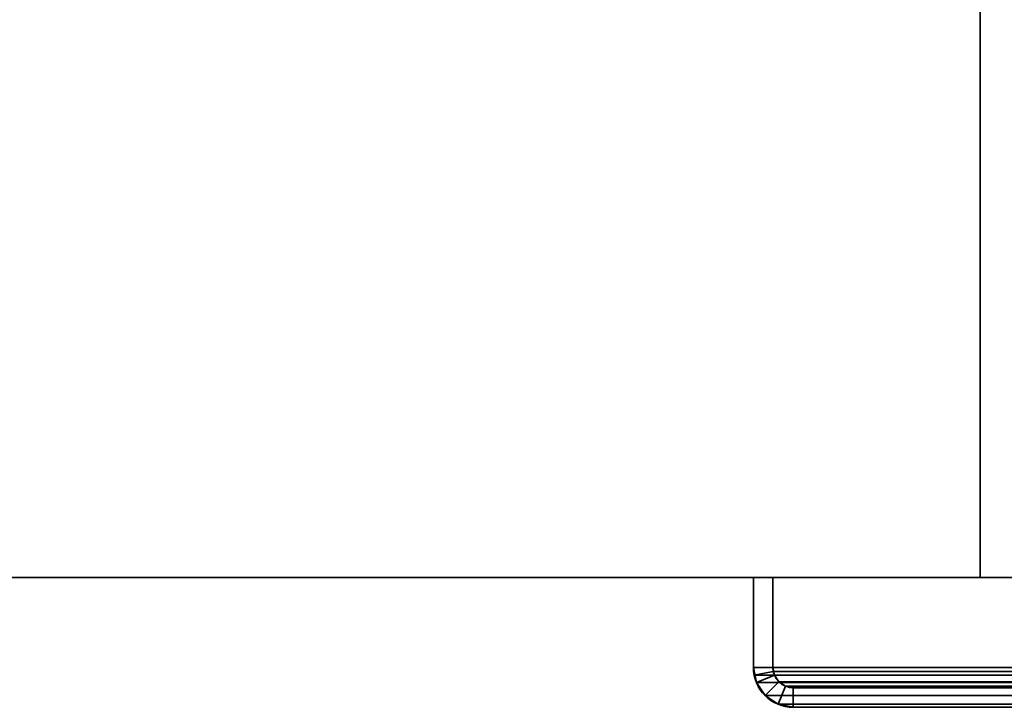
# Model space of a CAD drawing. Header units: millimetres. Extents: x -523 to 5323, y -130 to 66.
# Tile 2 of 153: x -447 to -371, y -56 to -3. Entities that reach past the tile are written whole.
import ezdxf

# ---------------------------------------------------------------- set-up
doc = ezdxf.new("R2010")
doc.units = ezdxf.units.MM
doc.layers.add('151', color=7, linetype='Continuous', true_color=0xffffff)

# ---------------------------------------------------------------- blocks, each defined once
blk = doc.blocks.new('UG_SURFACE_001')
at = {"layer": '151', "color": 252, "linetype": 'Continuous', "lineweight": 35}
for points in [[(-522.5, -46, -8), (-522.5, 40, -8), (-372.5, 40, -8), (-372.5, -46, -8)], [(522.5, -46, 2207), (522.5, 40, 2207), (-522.5, 40, 2207), (-522.5, -46, 2207)], [(-372.5, -46, -8), (-372.5, 40, -8), (-372.5, 40, 2057), (-372.5, -46, 2057)], [(-372.5, -46, 2057), (-372.5, 40, 2057), (372.5, 40, 2057), (372.5, -46, 2057)], [(522.5, -46, 2207), (-522.5, -46, 2207), (-372.5, -46, 2057), (372.5, -46, 2057)], [(-522.5, -46, 2207), (-522.5, -46, -8), (-372.5, -46, -8), (-372.5, -46, 2057)]]:
    blk.add_3dface(points, dxfattribs=at)
blk = doc.blocks.new('UG_SURFACE_047')
at = {"layer": '151', "color": 252, "linetype": 'Continuous', "lineweight": 35}
for points in [[(-390, -46, 2075), (-390, -46, -8), (-390, -52.92, -8), (-390, -52.92, 2075)], [(-390, -46, 2075), (-388.5, -46, 2073.5), (-388.5, -46, -8), (-390, -46, -8)], [(-390, -52.92, -8), (-390, -46, -8), (-388.5, -46, -8), (-388.5, -52.92, -8)], [(-388.5, -52.92, 2073.5), (-388.5, -46, 2073.5), (-390, -46, 2075), (-390, -52.92, 2075)], [(-388.5, -46, 2073.5), (-388.5, -52.92, 2073.5), (-388.5, -52.92, -8), (-388.5, -46, -8)], [(-390, -52.92, -8), (-389.766, -54.099, -8), (-389.766, -54.099, 2074.765)], [(-389.766, -54.099, 2074.765), (-389.941, -53.521, 2074.941), (-390, -52.92, -8)], [(-389.941, -53.521, 2074.941), (-390, -52.92, 2075), (-390, -52.92, -8)], [(-388.5, -52.92, -8), (-388.38, -53.525, -8), (-389.766, -54.099, -8), (-390, -52.92, -8)], [(-390, -52.92, 2075), (-389.941, -53.521, 2074.941), (-388.47, -53.228, 2073.47), (-388.5, -52.92, 2073.5)], [(-388.5, -52.92, -8), (-388.47, -53.228, 2073.47), (-388.38, -53.525, 2073.38)], [(-388.5, -52.92, -8), (-388.5, -52.92, 2073.5), (-388.47, -53.228, 2073.47)], [(-388.38, -53.525, 2073.38), (-388.38, -53.525, -8), (-388.5, -52.92, -8)], [(-389.941, -53.521, 2074.941), (-389.766, -54.099, 2074.765), (-388.38, -53.525, 2073.38), (-388.47, -53.228, 2073.47)], [(-388.38, -53.525, -8), (-388.037, -54.037, -8), (-389.098, -55.098, -8), (-389.766, -54.099, -8)], [(-389.766, -54.099, 2074.765), (-389.098, -55.098, 2074.098), (-388.037, -54.037, 2073.037), (-388.38, -53.525, 2073.38)], [(-388.037, -54.037, 2073.037), (-388.037, -54.037, -8), (-388.38, -53.525, -8), (-388.38, -53.525, 2073.38)], [(-389.766, -54.099, 2074.765), (-389.766, -54.099, -8), (-389.098, -55.098, -8), (-389.098, -55.098, 2074.098)], [(-388.037, -54.037, -8), (-387.525, -54.38, -8), (-388.099, -55.766, -8), (-389.098, -55.098, -8)], [(-387.525, -54.38, 2072.525), (-388.037, -54.037, 2073.037), (-389.098, -55.098, 2074.098), (-388.099, -55.766, 2073.099)], [(-386.92, -56, -8), (-388.099, -55.766, -8), (-387.525, -54.38, -8), (-386.92, -54.5, -8)], [(-386.92, -54.5, 2071.92), (-387.525, -54.38, 2072.525), (-388.099, -55.766, 2073.099), (-386.92, -56, 2071.92)], [(-387.525, -54.38, 2072.525), (-387.525, -54.38, -8), (-388.037, -54.037, -8), (-388.037, -54.037, 2073.037)], [(-386.92, -54.5, 2071.92), (-386.92, -54.5, -8), (-387.525, -54.38, -8), (-387.525, -54.38, 2072.525)], [(-386.92, -54.5, 2071.92), (-348.08, -54.5, 2033.08), (-348.08, -54.5, -8), (-386.92, -54.5, -8)], [(-348.08, -56, -8), (-386.92, -56, -8), (-386.92, -54.5, -8), (-348.08, -54.5, -8)], [(-348.08, -54.5, 2033.08), (-386.92, -54.5, 2071.92), (-386.92, -56, 2071.92), (-348.08, -56, 2033.08)], [(-389.098, -55.098, 2074.098), (-389.098, -55.098, -8), (-388.099, -55.766, -8), (-388.099, -55.766, 2073.099)], [(-388.099, -55.766, 2073.099), (-388.099, -55.766, -8), (-386.92, -56, -8), (-386.92, -56, 2071.92)], [(-386.92, -56, 2071.92), (-386.92, -56, -8), (-348.08, -56, -8), (-348.08, -56, 2033.08)]]:
    blk.add_3dface(points, dxfattribs=at)
blk = doc.blocks.new('UG_SURFACE_048')
at = {"layer": '151', "color": 252, "linetype": 'Continuous', "lineweight": 35}
for points in [[(-390, -46, 2075), (-390, -46, -8), (-390, -52.92, -8), (-390, -52.92, 2075)], [(-390, -46, 2075), (-388.5, -46, 2073.5), (-388.5, -46, -8), (-390, -46, -8)], [(-390, -52.92, -8), (-390, -46, -8), (-388.5, -46, -8), (-388.5, -52.92, -8)], [(-388.5, -52.92, 2073.5), (-388.5, -46, 2073.5), (-390, -46, 2075), (-390, -52.92, 2075)], [(-388.5, -46, 2073.5), (-388.5, -52.92, 2073.5), (-388.5, -52.92, -8), (-388.5, -46, -8)], [(-390, -52.92, -8), (-389.766, -54.099, -8), (-389.766, -54.099, 2074.765)], [(-389.766, -54.099, 2074.765), (-389.941, -53.521, 2074.941), (-390, -52.92, -8)], [(-389.941, -53.521, 2074.941), (-390, -52.92, 2075), (-390, -52.92, -8)], [(-388.5, -52.92, -8), (-388.38, -53.525, -8), (-389.766, -54.099, -8), (-390, -52.92, -8)], [(-390, -52.92, 2075), (-389.941, -53.521, 2074.941), (-388.47, -53.228, 2073.47), (-388.5, -52.92, 2073.5)], [(-388.5, -52.92, -8), (-388.47, -53.228, 2073.47), (-388.38, -53.525, 2073.38)], [(-388.5, -52.92, -8), (-388.5, -52.92, 2073.5), (-388.47, -53.228, 2073.47)], [(-388.38, -53.525, 2073.38), (-388.38, -53.525, -8), (-388.5, -52.92, -8)], [(-389.941, -53.521, 2074.941), (-389.766, -54.099, 2074.765), (-388.38, -53.525, 2073.38), (-388.47, -53.228, 2073.47)], [(-388.38, -53.525, -8), (-388.037, -54.037, -8), (-389.098, -55.098, -8), (-389.766, -54.099, -8)], [(-389.766, -54.099, 2074.765), (-389.098, -55.098, 2074.098), (-388.037, -54.037, 2073.037), (-388.38, -53.525, 2073.38)], [(-388.037, -54.037, 2073.037), (-388.037, -54.037, -8), (-388.38, -53.525, -8), (-388.38, -53.525, 2073.38)], [(-389.766, -54.099, 2074.765), (-389.766, -54.099, -8), (-389.098, -55.098, -8), (-389.098, -55.098, 2074.098)], [(-388.037, -54.037, -8), (-387.525, -54.38, -8), (-388.099, -55.766, -8), (-389.098, -55.098, -8)], [(-387.525, -54.38, 2072.525), (-388.037, -54.037, 2073.037), (-389.098, -55.098, 2074.098), (-388.099, -55.766, 2073.099)], [(-386.92, -56, -8), (-388.099, -55.766, -8), (-387.525, -54.38, -8), (-386.92, -54.5, -8)], [(-386.92, -54.5, 2071.92), (-387.525, -54.38, 2072.525), (-388.099, -55.766, 2073.099), (-386.92, -56, 2071.92)], [(-387.525, -54.38, 2072.525), (-387.525, -54.38, -8), (-388.037, -54.037, -8), (-388.037, -54.037, 2073.037)], [(-386.92, -54.5, 2071.92), (-386.92, -54.5, -8), (-387.525, -54.38, -8), (-387.525, -54.38, 2072.525)], [(-386.92, -54.5, 2071.92), (-348.08, -54.5, 2033.08), (-348.08, -54.5, -8), (-386.92, -54.5, -8)], [(-348.08, -56, -8), (-386.92, -56, -8), (-386.92, -54.5, -8), (-348.08, -54.5, -8)], [(-348.08, -54.5, 2033.08), (-386.92, -54.5, 2071.92), (-386.92, -56, 2071.92), (-348.08, -56, 2033.08)], [(-389.098, -55.098, 2074.098), (-389.098, -55.098, -8), (-388.099, -55.766, -8), (-388.099, -55.766, 2073.099)], [(-388.099, -55.766, 2073.099), (-388.099, -55.766, -8), (-386.92, -56, -8), (-386.92, -56, 2071.92)], [(-386.92, -56, 2071.92), (-386.92, -56, -8), (-348.08, -56, -8), (-348.08, -56, 2033.08)]]:
    blk.add_3dface(points, dxfattribs=at)
blk = doc.blocks.new('UG_SURFACE_049')
at = {"layer": '151', "color": 252, "linetype": 'Continuous', "lineweight": 35}
for points in [[(-390, -46, 2075), (390, -46, 2075), (388.5, -46, 2073.5), (-388.5, -46, 2073.5)], [(-390, -46, 2075), (-390, -52.92, 2075), (390, -52.92, 2075), (390, -46, 2075)], [(-390, -52.92, 2075), (-390, -46, 2075), (-388.5, -46, 2073.5), (-388.5, -52.92, 2073.5)], [(-388.5, -46, 2073.5), (388.5, -46, 2073.5), (388.5, -52.92, 2073.5), (-388.5, -52.92, 2073.5)], [(389.941, -53.521, 2074.941), (-390, -52.92, 2075), (-389.941, -53.521, 2074.941)], [(389.941, -53.521, 2074.941), (390, -52.92, 2075), (-390, -52.92, 2075)], [(-388.5, -52.92, 2073.5), (-388.47, -53.228, 2073.47), (-389.941, -53.521, 2074.941), (-390, -52.92, 2075)], [(-388.47, -53.228, 2073.47), (-388.5, -52.92, 2073.5), (388.5, -52.92, 2073.5)], [(-388.47, -53.228, 2073.47), (388.5, -52.92, 2073.5), (388.47, -53.228, 2073.47)], [(-388.47, -53.228, 2073.47), (-388.38, -53.525, 2073.38), (-389.766, -54.099, 2074.765), (-389.941, -53.521, 2074.941)], [(-389.941, -53.521, 2074.941), (-389.766, -54.099, 2074.765), (389.766, -54.099, 2074.765), (389.941, -53.521, 2074.941)], [(-388.38, -53.525, 2073.38), (-388.037, -54.037, 2073.037), (-389.098, -55.098, 2074.098), (-389.766, -54.099, 2074.765)], [(388.47, -53.228, 2073.47), (388.38, -53.525, 2073.38), (-388.38, -53.525, 2073.38), (-388.47, -53.228, 2073.47)], [(388.037, -54.037, 2073.037), (-388.037, -54.037, 2073.037), (-388.38, -53.525, 2073.38), (388.38, -53.525, 2073.38)], [(389.766, -54.099, 2074.765), (-389.766, -54.099, 2074.765), (-389.098, -55.098, 2074.098), (389.098, -55.098, 2074.098)], [(-388.099, -55.766, 2073.099), (-389.098, -55.098, 2074.098), (-388.037, -54.037, 2073.037), (-387.525, -54.38, 2072.525)], [(-386.92, -56, 2071.92), (-388.099, -55.766, 2073.099), (-387.525, -54.38, 2072.525), (-386.92, -54.5, 2071.92)], [(387.525, -54.38, 2072.525), (-387.525, -54.38, 2072.525), (-388.037, -54.037, 2073.037), (388.037, -54.037, 2073.037)], [(386.92, -54.5, 2071.92), (-386.92, -54.5, 2071.92), (-387.525, -54.38, 2072.525), (387.525, -54.38, 2072.525)], [(-386.92, -54.5, 2071.92), (386.92, -54.5, 2071.92), (348.08, -54.5, 2033.08), (-348.08, -54.5, 2033.08)], [(-386.92, -54.5, 2071.92), (-348.08, -54.5, 2033.08), (-348.08, -56, 2033.08), (-386.92, -56, 2071.92)], [(389.098, -55.098, 2074.098), (-389.098, -55.098, 2074.098), (-388.099, -55.766, 2073.099), (388.099, -55.766, 2073.099)], [(388.099, -55.766, 2073.099), (-388.099, -55.766, 2073.099), (-386.92, -56, 2071.92), (386.92, -56, 2071.92)], [(-386.92, -56, 2071.92), (-348.08, -56, 2033.08), (348.08, -56, 2033.08), (386.92, -56, 2071.92)]]:
    blk.add_3dface(points, dxfattribs=at)
blk = doc.blocks.new('UG_SURFACE_056')
at = {"layer": '151', "color": 252, "linetype": 'Continuous', "lineweight": 35}
for points in [[(-390, -46, 2075), (-388.5, -46, 2073.5), (-388.5, -46, -8), (-390, -46, -8)], [(-390, -46, 2075), (-390, -46, -8), (-390, -52.92, -8), (-390, -52.92, 2075)], [(-388.5, -52.92, 2073.5), (-388.5, -46, 2073.5), (-390, -46, 2075), (-390, -52.92, 2075)], [(-390, -52.92, -8), (-390, -46, -8), (-388.5, -46, -8), (-388.5, -52.92, -8)], [(-388.5, -46, 2073.5), (-388.5, -52.92, 2073.5), (-388.5, -52.92, -8), (-388.5, -46, -8)], [(-390, -52.92, -8), (-389.766, -54.099, -8), (-389.766, -54.099, 2074.765)], [(-389.766, -54.099, 2074.765), (-389.941, -53.521, 2074.941), (-390, -52.92, -8)], [(-389.941, -53.521, 2074.941), (-390, -52.92, 2075), (-390, -52.92, -8)], [(-390, -52.92, 2075), (-389.941, -53.521, 2074.941), (-388.47, -53.228, 2073.47), (-388.5, -52.92, 2073.5)], [(-388.5, -52.92, -8), (-388.38, -53.525, -8), (-389.766, -54.099, -8), (-390, -52.92, -8)], [(-388.5, -52.92, -8), (-388.47, -53.228, 2073.47), (-388.38, -53.525, 2073.38)], [(-388.5, -52.92, -8), (-388.5, -52.92, 2073.5), (-388.47, -53.228, 2073.47)], [(-388.38, -53.525, 2073.38), (-388.38, -53.525, -8), (-388.5, -52.92, -8)], [(-389.941, -53.521, 2074.941), (-389.766, -54.099, 2074.765), (-388.38, -53.525, 2073.38), (-388.47, -53.228, 2073.47)], [(-389.766, -54.099, 2074.765), (-389.098, -55.098, 2074.098), (-388.037, -54.037, 2073.037), (-388.38, -53.525, 2073.38)], [(-388.38, -53.525, -8), (-388.037, -54.037, -8), (-389.098, -55.098, -8), (-389.766, -54.099, -8)], [(-388.037, -54.037, 2073.037), (-388.037, -54.037, -8), (-388.38, -53.525, -8), (-388.38, -53.525, 2073.38)], [(-389.766, -54.099, 2074.765), (-389.766, -54.099, -8), (-389.098, -55.098, -8), (-389.098, -55.098, 2074.098)], [(-387.525, -54.38, 2072.525), (-388.037, -54.037, 2073.037), (-389.098, -55.098, 2074.098), (-388.099, -55.766, 2073.099)], [(-388.037, -54.037, -8), (-387.525, -54.38, -8), (-388.099, -55.766, -8), (-389.098, -55.098, -8)], [(-386.92, -54.5, 2071.92), (-387.525, -54.38, 2072.525), (-388.099, -55.766, 2073.099), (-386.92, -56, 2071.92)], [(-386.92, -56, -8), (-388.099, -55.766, -8), (-387.525, -54.38, -8), (-386.92, -54.5, -8)], [(-387.525, -54.38, 2072.525), (-387.525, -54.38, -8), (-388.037, -54.037, -8), (-388.037, -54.037, 2073.037)], [(-386.92, -54.5, 2071.92), (-386.92, -54.5, -8), (-387.525, -54.38, -8), (-387.525, -54.38, 2072.525)], [(-386.92, -54.5, 2071.92), (-348.08, -54.5, 2033.08), (-348.08, -54.5, -8), (-386.92, -54.5, -8)], [(-348.08, -54.5, 2033.08), (-386.92, -54.5, 2071.92), (-386.92, -56, 2071.92), (-348.08, -56, 2033.08)], [(-348.08, -56, -8), (-386.92, -56, -8), (-386.92, -54.5, -8), (-348.08, -54.5, -8)], [(-389.098, -55.098, 2074.098), (-389.098, -55.098, -8), (-388.099, -55.766, -8), (-388.099, -55.766, 2073.099)], [(-388.099, -55.766, 2073.099), (-388.099, -55.766, -8), (-386.92, -56, -8), (-386.92, -56, 2071.92)], [(-386.92, -56, 2071.92), (-386.92, -56, -8), (-348.08, -56, -8), (-348.08, -56, 2033.08)]]:
    blk.add_3dface(points, dxfattribs=at)
blk = doc.blocks.new('UG_SURFACE_057')
at = {"layer": '151', "color": 252, "linetype": 'Continuous', "lineweight": 35}
for points in [[(-390, -46, 2075), (-390, -46, -8), (-390, -52.92, -8), (-390, -52.92, 2075)], [(-390, -46, 2075), (-388.5, -46, 2073.5), (-388.5, -46, -8), (-390, -46, -8)], [(-390, -52.92, -8), (-390, -46, -8), (-388.5, -46, -8), (-388.5, -52.92, -8)], [(-388.5, -52.92, 2073.5), (-388.5, -46, 2073.5), (-390, -46, 2075), (-390, -52.92, 2075)], [(-388.5, -46, 2073.5), (-388.5, -52.92, 2073.5), (-388.5, -52.92, -8), (-388.5, -46, -8)], [(-390, -52.92, -8), (-389.766, -54.099, -8), (-389.766, -54.099, 2074.765)], [(-389.766, -54.099, 2074.765), (-389.941, -53.521, 2074.941), (-390, -52.92, -8)], [(-389.941, -53.521, 2074.941), (-390, -52.92, 2075), (-390, -52.92, -8)], [(-388.5, -52.92, -8), (-388.38, -53.525, -8), (-389.766, -54.099, -8), (-390, -52.92, -8)], [(-390, -52.92, 2075), (-389.941, -53.521, 2074.941), (-388.47, -53.228, 2073.47), (-388.5, -52.92, 2073.5)], [(-388.5, -52.92, -8), (-388.47, -53.228, 2073.47), (-388.38, -53.525, 2073.38)], [(-388.5, -52.92, -8), (-388.5, -52.92, 2073.5), (-388.47, -53.228, 2073.47)], [(-388.38, -53.525, 2073.38), (-388.38, -53.525, -8), (-388.5, -52.92, -8)], [(-389.941, -53.521, 2074.941), (-389.766, -54.099, 2074.765), (-388.38, -53.525, 2073.38), (-388.47, -53.228, 2073.47)], [(-388.38, -53.525, -8), (-388.037, -54.037, -8), (-389.098, -55.098, -8), (-389.766, -54.099, -8)], [(-389.766, -54.099, 2074.765), (-389.098, -55.098, 2074.098), (-388.037, -54.037, 2073.037), (-388.38, -53.525, 2073.38)], [(-388.037, -54.037, 2073.037), (-388.037, -54.037, -8), (-388.38, -53.525, -8), (-388.38, -53.525, 2073.38)], [(-389.766, -54.099, 2074.765), (-389.766, -54.099, -8), (-389.098, -55.098, -8), (-389.098, -55.098, 2074.098)], [(-388.037, -54.037, -8), (-387.525, -54.38, -8), (-388.099, -55.766, -8), (-389.098, -55.098, -8)], [(-387.525, -54.38, 2072.525), (-388.037, -54.037, 2073.037), (-389.098, -55.098, 2074.098), (-388.099, -55.766, 2073.099)], [(-386.92, -56, -8), (-388.099, -55.766, -8), (-387.525, -54.38, -8), (-386.92, -54.5, -8)], [(-386.92, -54.5, 2071.92), (-387.525, -54.38, 2072.525), (-388.099, -55.766, 2073.099), (-386.92, -56, 2071.92)], [(-387.525, -54.38, 2072.525), (-387.525, -54.38, -8), (-388.037, -54.037, -8), (-388.037, -54.037, 2073.037)], [(-386.92, -54.5, 2071.92), (-386.92, -54.5, -8), (-387.525, -54.38, -8), (-387.525, -54.38, 2072.525)], [(-386.92, -54.5, 2071.92), (-348.08, -54.5, 2033.08), (-348.08, -54.5, -8), (-386.92, -54.5, -8)], [(-348.08, -56, -8), (-386.92, -56, -8), (-386.92, -54.5, -8), (-348.08, -54.5, -8)], [(-348.08, -54.5, 2033.08), (-386.92, -54.5, 2071.92), (-386.92, -56, 2071.92), (-348.08, -56, 2033.08)], [(-389.098, -55.098, 2074.098), (-389.098, -55.098, -8), (-388.099, -55.766, -8), (-388.099, -55.766, 2073.099)], [(-388.099, -55.766, 2073.099), (-388.099, -55.766, -8), (-386.92, -56, -8), (-386.92, -56, 2071.92)], [(-386.92, -56, 2071.92), (-386.92, -56, -8), (-348.08, -56, -8), (-348.08, -56, 2033.08)]]:
    blk.add_3dface(points, dxfattribs=at)
blk = doc.blocks.new('UG_SURFACE_060')
at = {"layer": '151', "color": 252, "linetype": 'Continuous', "lineweight": 35}
for points in [[(-390, -46, 2075), (390, -46, 2075), (388.5, -46, 2073.5), (-388.5, -46, 2073.5)], [(-390, -46, 2075), (-390, -52.92, 2075), (390, -52.92, 2075), (390, -46, 2075)], [(-390, -52.92, 2075), (-390, -46, 2075), (-388.5, -46, 2073.5), (-388.5, -52.92, 2073.5)], [(-388.5, -46, 2073.5), (388.5, -46, 2073.5), (388.5, -52.92, 2073.5), (-388.5, -52.92, 2073.5)], [(389.941, -53.521, 2074.941), (-390, -52.92, 2075), (-389.941, -53.521, 2074.941)], [(389.941, -53.521, 2074.941), (390, -52.92, 2075), (-390, -52.92, 2075)], [(-388.5, -52.92, 2073.5), (-388.47, -53.228, 2073.47), (-389.941, -53.521, 2074.941), (-390, -52.92, 2075)], [(-388.47, -53.228, 2073.47), (-388.5, -52.92, 2073.5), (388.5, -52.92, 2073.5)], [(-388.47, -53.228, 2073.47), (388.5, -52.92, 2073.5), (388.47, -53.228, 2073.47)], [(-388.47, -53.228, 2073.47), (-388.38, -53.525, 2073.38), (-389.766, -54.099, 2074.765), (-389.941, -53.521, 2074.941)], [(-389.941, -53.521, 2074.941), (-389.766, -54.099, 2074.765), (389.766, -54.099, 2074.765), (389.941, -53.521, 2074.941)], [(-388.38, -53.525, 2073.38), (-388.037, -54.037, 2073.037), (-389.098, -55.098, 2074.098), (-389.766, -54.099, 2074.765)], [(388.47, -53.228, 2073.47), (388.38, -53.525, 2073.38), (-388.38, -53.525, 2073.38), (-388.47, -53.228, 2073.47)], [(388.037, -54.037, 2073.037), (-388.037, -54.037, 2073.037), (-388.38, -53.525, 2073.38), (388.38, -53.525, 2073.38)], [(389.766, -54.099, 2074.765), (-389.766, -54.099, 2074.765), (-389.098, -55.098, 2074.098), (389.098, -55.098, 2074.098)], [(-388.099, -55.766, 2073.099), (-389.098, -55.098, 2074.098), (-388.037, -54.037, 2073.037), (-387.525, -54.38, 2072.525)], [(-386.92, -56, 2071.92), (-388.099, -55.766, 2073.099), (-387.525, -54.38, 2072.525), (-386.92, -54.5, 2071.92)], [(387.525, -54.38, 2072.525), (-387.525, -54.38, 2072.525), (-388.037, -54.037, 2073.037), (388.037, -54.037, 2073.037)], [(386.92, -54.5, 2071.92), (-386.92, -54.5, 2071.92), (-387.525, -54.38, 2072.525), (387.525, -54.38, 2072.525)], [(-386.92, -54.5, 2071.92), (386.92, -54.5, 2071.92), (348.08, -54.5, 2033.08), (-348.08, -54.5, 2033.08)], [(-386.92, -54.5, 2071.92), (-348.08, -54.5, 2033.08), (-348.08, -56, 2033.08), (-386.92, -56, 2071.92)], [(389.098, -55.098, 2074.098), (-389.098, -55.098, 2074.098), (-388.099, -55.766, 2073.099), (388.099, -55.766, 2073.099)], [(388.099, -55.766, 2073.099), (-388.099, -55.766, 2073.099), (-386.92, -56, 2071.92), (386.92, -56, 2071.92)], [(-386.92, -56, 2071.92), (-348.08, -56, 2033.08), (348.08, -56, 2033.08), (386.92, -56, 2071.92)]]:
    blk.add_3dface(points, dxfattribs=at)

msp = doc.modelspace()

# ---------------------------------------------------------------- linework, layer by layer
at = {"layer": '151', "color": 253, "linetype": 'Continuous', "lineweight": -3}
for p, q in [((-372.5, -46, 2057), (-372.5, 40, 2057)), ((-372.5, 40, -8), (-372.5, -46, -8)), ((-522.5, -46, 2207), (522.5, -46, 2207)), ((-522.5, -46, -8), (-372.5, -46, -8)), ((-390, -52.92, -8), (-390, -46, -8)), ((-390, -46, 2075), (-388.5, -46, 2073.5)), ((-390, -46, 2075), (-388.5, -46, 2073.5)), ((-390, -46, 2075), (-390, -46, -8)), ((390, -46, 2075), (-390, -46, 2075)), ((-390, -46, 2075), (-390, -52.92, 2075)), ((-390, -46, -8), (-388.5, -46, -8)), ((-390, -46, 2075), (-390, -52.92, 2075)), ((-390, -46, 2075), (-388.5, -46, 2073.5)), ((-390, -52.92, -8), (-390, -46, -8)), ((-390, -46, -8), (-388.5, -46, -8)), ((-390, -46, 2075), (-390, -52.92, 2075)), ((-390, -46, 2075), (-390, -46, -8)), ((-390, -46, -8), (-388.5, -46, -8)), ((-390, -46, 2075), (-388.5, -46, 2073.5)), ((-390, -52.92, -8), (-390, -46, -8)), ((-390, -46, 2075), (-388.5, -46, 2073.5)), ((-390, -46, 2075), (-390, -52.92, 2075)), ((-390, -46, -8), (-388.5, -46, -8)), ((-390, -46, 2075), (-388.5, -46, 2073.5)), ((390, -46, 2075), (-390, -46, 2075)), ((-390, -46, 2075), (-390, -52.92, 2075)), ((-390, -46, 2075), (-390, -52.92, 2075)), ((-390, -46, 2075), (-390, -46, -8)), ((-390, -46, 2075), (-390, -46, -8)), ((-390, -52.92, -8), (-390, -46, -8)), ((-388.5, -46, 2073.5), (-388.5, -46, -8)), ((-388.5, -46, 2073.5), (-388.5, -46, -8)), ((-388.5, -46, 2073.5), (-388.5, -52.92, 2073.5)), ((-388.5, -52.92, -8), (-388.5, -46, -8)), ((388.5, -46, 2073.5), (-388.5, -46, 2073.5)), ((-388.5, -52.92, -8), (-388.5, -46, -8)), ((-388.5, -46, 2073.5), (-388.5, -52.92, 2073.5)), ((-388.5, -46, 2073.5), (-388.5, -52.92, 2073.5)), ((388.5, -46, 2073.5), (-388.5, -46, 2073.5)), ((-388.5, -46, 2073.5), (-388.5, -52.92, 2073.5)), ((-388.5, -46, 2073.5), (-388.5, -46, -8)), ((-388.5, -52.92, -8), (-388.5, -46, -8)), ((-388.5, -46, 2073.5), (-388.5, -52.92, 2073.5)), ((-388.5, -46, 2073.5), (-388.5, -52.92, 2073.5)), ((-388.5, -46, 2073.5), (-388.5, -46, -8)), ((-388.5, -52.92, -8), (-388.5, -46, -8)), ((372.5, -46, 2057), (-372.5, -46, 2057)), ((-372.5, -46, 2057), (-372.5, -46, -8)), ((-390, -52.92, 2075), (-390, -52.92, -8)), ((-390, -52.92, 2075), (-390, -52.92, -8)), ((390, -52.92, 2075), (-390, -52.92, 2075)), ((-390, -52.92, 2075), (-390, -52.92, -8)), ((390, -52.92, 2075), (-390, -52.92, 2075)), ((-390, -52.92, 2075), (-390, -52.92, -8)), ((-388.5, -52.92, 2073.5), (-388.5, -52.92, -8)), ((-388.5, -52.92, 2073.5), (-388.5, -52.92, -8)), ((388.5, -52.92, 2073.5), (-388.5, -52.92, 2073.5)), ((-388.5, -52.92, 2073.5), (-388.5, -52.92, -8)), ((-388.5, -52.92, 2073.5), (-388.5, -52.92, -8)), ((388.5, -52.92, 2073.5), (-388.5, -52.92, 2073.5)), ((-386.92, -54.5, 2071.92), (-348.08, -54.5, 2033.08)), ((-386.92, -54.5, 2071.92), (-348.08, -54.5, 2033.08)), ((-348.08, -54.5, -8), (-386.92, -54.5, -8)), ((386.92, -54.5, 2071.92), (-386.92, -54.5, 2071.92)), ((-348.08, -54.5, -8), (-386.92, -54.5, -8)), ((-386.92, -54.5, 2071.92), (-348.08, -54.5, 2033.08)), ((-386.92, -54.5, 2071.92), (-386.92, -54.5, -8)), ((-386.92, -54.5, 2071.92), (-386.92, -54.5, -8)), ((386.92, -54.5, 2071.92), (-386.92, -54.5, 2071.92)), ((-386.92, -54.5, 2071.92), (-348.08, -54.5, 2033.08)), ((-386.92, -54.5, 2071.92), (-386.92, -54.5, -8)), ((-386.92, -54.5, 2071.92), (-348.08, -54.5, 2033.08)), ((-386.92, -54.5, 2071.92), (-348.08, -54.5, 2033.08)), ((-386.92, -54.5, 2071.92), (-386.92, -54.5, -8)), ((-348.08, -54.5, -8), (-386.92, -54.5, -8)), ((-348.08, -54.5, -8), (-386.92, -54.5, -8)), ((-386.92, -56, 2071.92), (-348.08, -56, 2033.08)), ((-348.08, -56, -8), (-386.92, -56, -8)), ((-386.92, -56, 2071.92), (-386.92, -56, -8)), ((-386.92, -56, 2071.92), (-386.92, -56, -8)), ((386.92, -56, 2071.92), (-386.92, -56, 2071.92)), ((-348.08, -56, -8), (-386.92, -56, -8)), ((-386.92, -56, 2071.92), (-348.08, -56, 2033.08)), ((-386.92, -56, 2071.92), (-348.08, -56, 2033.08)), ((-386.92, -56, 2071.92), (-348.08, -56, 2033.08)), ((-386.92, -56, 2071.92), (-386.92, -56, -8)), ((-386.92, -56, 2071.92), (-348.08, -56, 2033.08)), ((386.92, -56, 2071.92), (-386.92, -56, 2071.92)), ((-348.08, -56, -8), (-386.92, -56, -8)), ((-386.92, -56, 2071.92), (-386.92, -56, -8)), ((-348.08, -56, -8), (-386.92, -56, -8)), ((-386.92, -56, 2071.92), (-348.08, -56, 2033.08))]:
    msp.add_line(p, q, dxfattribs=at)
at = {"layer": '151', "color": 253, "linetype": 'Continuous', "lineweight": -3, "extrusion": (0, 0, -1)}
for radius in [3.08, 3.08, 3.08, 3.08, 1.58, 1.58, 1.58, 1.58]:
    msp.add_arc((386.92, -52.92, 8), radius, 270, 0, dxfattribs=at)
at = {"layer": '151', "color": 253, "linetype": 'Continuous', "lineweight": -3, "extrusion": (0.707107, 6.12323e-17, 0.707107)}
for major_axis in [(-3.08, 0, 3.08), (-3.08, 0, 3.08), (-3.08, 0, 3.08), (-3.08, 0, 3.08), (-3.08, 0, 3.08), (-3.08, 0, 3.08), (-1.58, 0, 1.58), (-1.58, 0, 1.58), (-1.58, 0, 1.58), (-1.58, 0, 1.58), (-1.58, 0, 1.58), (-1.58, 0, 1.58)]:
    msp.add_ellipse((-386.92, -52.92, 2071.92), major_axis=major_axis, ratio=0.707107, start_param=0, end_param=1.570796, dxfattribs=at)

# ---------------------------------------------------------------- block references
at = {"layer": '151', "color": 253, "linetype": 'Continuous', "lineweight": -3}
for name in ['UG_SURFACE_047', 'UG_SURFACE_048', 'UG_SURFACE_049', 'UG_SURFACE_056', 'UG_SURFACE_057', 'UG_SURFACE_060', 'UG_SURFACE_001']:
    msp.add_blockref(name, (0, 0), dxfattribs=at)

doc.saveas('drawing.dxf')
